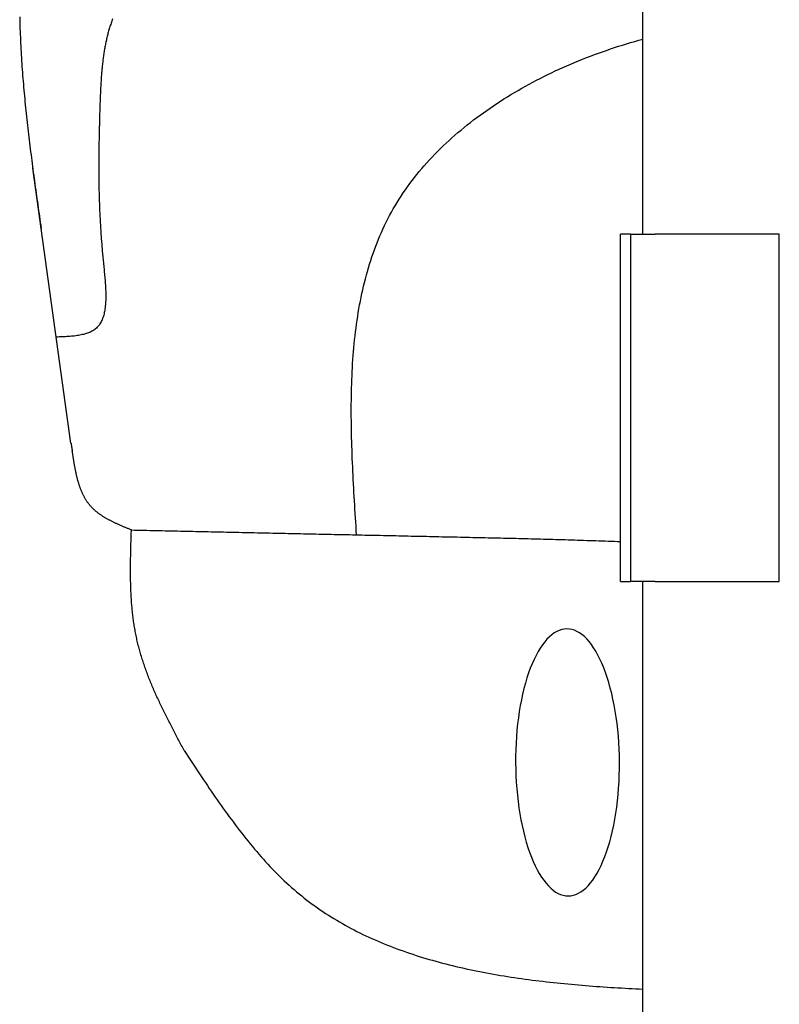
# Model space of a CAD drawing. Extents: x 562 to 7231, y 5767 to 12226.
# Tile 4 of 83: x 1222 to 1528, y 8398 to 8794. Entities that reach past the tile are written whole.
import ezdxf

# ---------------------------------------------------------------- set-up
doc = ezdxf.new("R2010")
doc.units = 0
doc.layers.get('0').update_dxf_attribs({"linetype": 'CONTINUOUS'})
doc.layers.add('CAR', color=10, linetype='CONTINUOUS')

msp = doc.modelspace()

# ---------------------------------------------------------------- linework, layer by layer
for p, q in [((1472.775, 8708.018), (1472.775, 10233.018)), ((1467.775, 8708.018), (1463.775, 8708.018)), ((1463.775, 8568.018), (1463.775, 8708.018)), ((1467.775, 8708.018), (1477.775, 8708.018)), ((1467.775, 8708.018), (1467.775, 8568.018)), ((1527.775, 8708.018), (1477.775, 8708.018)), ((1527.775, 8568.018), (1527.775, 8708.018)), ((1463.775, 8568.018), (1467.775, 8568.018)), ((1477.775, 8568.018), (1467.775, 8568.018)), ((1472.775, 8027.85), (1472.775, 8568.018)), ((1477.775, 8568.018), (1527.775, 8568.018))]:
    msp.add_line(p, q)
at = {"layer": 'CAR'}
msp.add_line((1242.22, 8623.756), (1226.825, 8734.627), dxfattribs=at)
for points in [[(1221.55, 8795.64, 0), (1221.58, 8794.46, 0), (1221.6, 8793.28, 0), (1221.64, 8792.11, 0), (1221.67, 8790.93, 0), (1221.71, 8789.75, 0), (1221.76, 8788.57, 0), (1221.81, 8787.39, 0), (1221.86, 8786.21, 0), (1221.91, 8785.03, 0), (1221.97, 8783.85, 0), (1222.03, 8782.67, 0), (1222.1, 8781.49, 0), (1222.17, 8780.31, 0), (1222.24, 8779.12, 0), (1222.31, 8777.94, 0), (1222.39, 8776.76, 0), (1222.48, 8775.58, 0), (1222.56, 8774.4, 0), (1222.65, 8773.22, 0), (1222.74, 8772.03, 0), (1222.83, 8770.85, 0), (1222.93, 8769.67, 0), (1223.03, 8768.49, 0), (1223.13, 8767.3, 0), (1223.24, 8766.12, 0), (1223.34, 8764.94, 0), (1223.46, 8763.75, 0), (1223.57, 8762.57, 0), (1223.68, 8761.39, 0), (1223.8, 8760.2, 0), (1223.92, 8759.02, 0), (1224.04, 8757.83, 0), (1224.17, 8756.65, 0), (1224.3, 8755.47, 0), (1224.42, 8754.28, 0), (1224.56, 8753.1, 0), (1224.69, 8751.91, 0), (1224.82, 8750.73, 0), (1224.96, 8749.54, 0), (1225.1, 8748.36, 0), (1225.24, 8747.17, 0), (1225.38, 8745.98, 0), (1225.53, 8744.8, 0), (1225.67, 8743.61, 0), (1225.82, 8742.43, 0), (1225.97, 8741.24, 0), (1226.12, 8740.06, 0), (1226.27, 8738.87, 0), (1226.42, 8737.68, 0), (1226.58, 8736.5, 0), (1226.73, 8735.31, 0), (1226.89, 8734.13, 0), (1227.05, 8732.94, 0), (1227.21, 8731.75, 0), (1227.37, 8730.57, 0), (1227.53, 8729.38, 0), (1227.69, 8728.19, 0), (1227.85, 8727.01, 0), (1228.02, 8725.82, 0), (1228.18, 8724.63, 0), (1228.35, 8723.45, 0), (1228.51, 8722.26, 0), (1228.68, 8721.07, 0), (1228.85, 8719.88, 0), (1229.01, 8718.7, 0), (1229.18, 8717.51, 0), (1229.35, 8716.32, 0), (1229.52, 8715.14, 0), (1229.68, 8713.95, 0), (1229.85, 8712.76, 0), (1230.02, 8711.58, 0), (1230.19, 8710.39, 0)], [(1259.02, 8794.82, 0), (1258.85, 8794.38, 0), (1258.69, 8793.94, 0), (1258.53, 8793.5, 0), (1258.38, 8793.06, 0), (1258.23, 8792.62, 0), (1258.08, 8792.17, 0), (1257.94, 8791.73, 0), (1257.8, 8791.28, 0), (1257.67, 8790.84, 0), (1257.53, 8790.39, 0), (1257.4, 8789.94, 0), (1257.28, 8789.48, 0), (1257.15, 8789.03, 0), (1257.04, 8788.58, 0), (1256.92, 8788.12, 0), (1256.81, 8787.67, 0), (1256.7, 8787.21, 0), (1256.59, 8786.75, 0), (1256.48, 8786.29, 0), (1256.38, 8785.83, 0), (1256.29, 8785.37, 0), (1256.19, 8784.91, 0), (1256.1, 8784.44, 0), (1256.01, 8783.98, 0), (1255.92, 8783.51, 0), (1255.84, 8783.04, 0), (1255.75, 8782.58, 0), (1255.67, 8782.11, 0), (1255.6, 8781.64, 0), (1255.52, 8781.17, 0), (1255.45, 8780.69, 0), (1255.38, 8780.22, 0), (1255.31, 8779.75, 0), (1255.25, 8779.28, 0), (1255.18, 8778.8, 0), (1255.12, 8778.32, 0), (1255.06, 8777.85, 0), (1255.01, 8777.37, 0), (1254.95, 8776.89, 0), (1254.9, 8776.41, 0), (1254.85, 8775.94, 0), (1254.8, 8775.46, 0), (1254.75, 8774.97, 0), (1254.7, 8774.49, 0), (1254.66, 8774.01, 0), (1254.61, 8773.53, 0), (1254.57, 8773.05, 0), (1254.53, 8772.56, 0), (1254.5, 8772.08, 0), (1254.46, 8771.59, 0), (1254.42, 8771.11, 0), (1254.39, 8770.62, 0), (1254.36, 8770.13, 0), (1254.33, 8769.65, 0), (1254.3, 8769.16, 0), (1254.27, 8768.67, 0), (1254.24, 8768.19, 0), (1254.21, 8767.7, 0), (1254.19, 8767.21, 0), (1254.16, 8766.72, 0), (1254.14, 8766.23, 0), (1254.11, 8765.74, 0), (1254.09, 8765.25, 0), (1254.07, 8764.76, 0), (1254.05, 8764.27, 0), (1254.03, 8763.78, 0), (1254.01, 8763.29, 0), (1253.99, 8762.79, 0), (1253.97, 8762.3, 0), (1253.95, 8761.81, 0), (1253.93, 8761.32, 0), (1253.92, 8760.83, 0), (1253.9, 8760.34, 0), (1253.88, 8759.84, 0), (1253.86, 8759.35, 0), (1253.85, 8758.86, 0), (1253.83, 8758.37, 0), (1253.81, 8757.87, 0)], [(1357.35, 8586.87, 0), (1357.24, 8588.58, 0), (1357.13, 8590.3, 0), (1357.03, 8592.01, 0), (1356.92, 8593.73, 0), (1356.81, 8595.44, 0), (1356.71, 8597.15, 0), (1356.61, 8598.87, 0), (1356.51, 8600.58, 0), (1356.41, 8602.29, 0), (1356.31, 8604, 0), (1356.21, 8605.71, 0), (1356.12, 8607.42, 0), (1356.03, 8609.12, 0), (1355.95, 8610.83, 0), (1355.87, 8612.53, 0), (1355.79, 8614.23, 0), (1355.71, 8615.93, 0), (1355.64, 8617.63, 0), (1355.58, 8619.33, 0), (1355.52, 8621.02, 0), (1355.46, 8622.71, 0), (1355.41, 8624.4, 0), (1355.37, 8626.09, 0), (1355.33, 8627.77, 0), (1355.29, 8629.45, 0), (1355.27, 8631.13, 0), (1355.25, 8632.8, 0), (1355.23, 8634.47, 0), (1355.23, 8636.14, 0), (1355.23, 8637.81, 0), (1355.23, 8639.47, 0), (1355.25, 8641.13, 0), (1355.27, 8642.78, 0), (1355.3, 8644.43, 0), (1355.34, 8646.08, 0), (1355.39, 8647.72, 0), (1355.45, 8649.36, 0), (1355.52, 8650.99, 0), (1355.6, 8652.62, 0), (1355.68, 8654.25, 0), (1355.78, 8655.87, 0), (1355.89, 8657.48, 0), (1356, 8659.09, 0), (1356.13, 8660.7, 0), (1356.27, 8662.3, 0), (1356.42, 8663.89, 0), (1356.58, 8665.48, 0), (1356.75, 8667.07, 0), (1356.94, 8668.65, 0), (1357.14, 8670.22, 0), (1357.35, 8671.79, 0), (1357.57, 8673.35, 0), (1357.81, 8674.91, 0), (1358.05, 8676.46, 0), (1358.32, 8678, 0), (1358.59, 8679.54, 0), (1358.88, 8681.07, 0), (1359.19, 8682.59, 0), (1359.51, 8684.11, 0), (1359.84, 8685.62, 0), (1360.19, 8687.12, 0), (1360.55, 8688.62, 0), (1360.93, 8690.11, 0), (1361.33, 8691.59, 0), (1361.74, 8693.06, 0), (1362.16, 8694.53, 0), (1362.61, 8695.99, 0), (1363.07, 8697.44, 0), (1363.55, 8698.88, 0), (1364.04, 8700.32, 0), (1364.55, 8701.74, 0), (1365.08, 8703.16, 0), (1365.63, 8704.57, 0), (1366.2, 8705.98, 0), (1366.78, 8707.37, 0), (1367.38, 8708.75, 0), (1368, 8710.13, 0), (1368.65, 8711.5, 0), (1369.31, 8712.86, 0), (1369.99, 8714.21, 0), (1370.69, 8715.55, 0), (1371.41, 8716.88, 0), (1372.15, 8718.2, 0), (1372.91, 8719.51, 0), (1373.69, 8720.81, 0), (1374.5, 8722.1, 0), (1375.32, 8723.38, 0), (1376.17, 8724.65, 0), (1377.03, 8725.92, 0), (1377.92, 8727.17, 0), (1378.83, 8728.41, 0), (1379.75, 8729.64, 0), (1380.7, 8730.86, 0), (1381.66, 8732.07, 0), (1382.64, 8733.27, 0), (1383.64, 8734.46, 0), (1384.66, 8735.64, 0), (1385.7, 8736.81, 0), (1386.76, 8737.97, 0), (1387.83, 8739.12, 0), (1388.92, 8740.26, 0), (1390.03, 8741.39, 0), (1391.15, 8742.51, 0), (1392.29, 8743.61, 0), (1393.45, 8744.71, 0), (1394.62, 8745.79, 0), (1395.81, 8746.87, 0), (1397.01, 8747.93, 0), (1398.23, 8748.98, 0), (1399.47, 8750.02, 0), (1400.72, 8751.05, 0), (1401.98, 8752.07, 0), (1403.26, 8753.08, 0), (1404.55, 8754.08, 0), (1405.85, 8755.06, 0), (1407.17, 8756.04, 0), (1408.5, 8757, 0), (1409.85, 8757.95, 0), (1411.2, 8758.89, 0), (1412.57, 8759.82, 0), (1413.95, 8760.74, 0), (1415.34, 8761.64, 0), (1416.75, 8762.54, 0), (1418.16, 8763.42, 0), (1419.59, 8764.29, 0), (1421.03, 8765.15, 0), (1422.48, 8766, 0), (1423.93, 8766.84, 0), (1425.4, 8767.66, 0), (1426.88, 8768.47, 0), (1428.37, 8769.27, 0), (1429.86, 8770.06, 0), (1431.37, 8770.84, 0), (1432.88, 8771.6, 0), (1434.4, 8772.35, 0), (1435.93, 8773.09, 0), (1437.47, 8773.82, 0), (1439.02, 8774.53, 0), (1440.57, 8775.24, 0), (1442.13, 8775.93, 0), (1443.7, 8776.61, 0), (1445.27, 8777.27, 0), (1446.85, 8777.92, 0), (1448.44, 8778.56, 0), (1450.03, 8779.19, 0), (1451.63, 8779.81, 0), (1453.23, 8780.41, 0), (1454.84, 8781, 0), (1456.45, 8781.58, 0), (1458.06, 8782.14, 0), (1459.69, 8782.69, 0), (1461.31, 8783.23, 0), (1462.94, 8783.76, 0), (1464.57, 8784.27, 0), (1466.21, 8784.77, 0), (1467.84, 8785.25, 0), (1469.49, 8785.73, 0), (1471.13, 8786.19, 0), (1472.77, 8786.63, 0)], [(1253.81, 8757.87, 0), (1253.8, 8757.38, 0), (1253.79, 8756.88, 0), (1253.78, 8756.38, 0), (1253.76, 8755.89, 0), (1253.75, 8755.39, 0), (1253.74, 8754.89, 0), (1253.72, 8754.39, 0), (1253.71, 8753.9, 0), (1253.7, 8753.4, 0), (1253.69, 8752.9, 0), (1253.67, 8752.4, 0), (1253.66, 8751.9, 0), (1253.65, 8751.4, 0), (1253.64, 8750.9, 0), (1253.63, 8750.4, 0), (1253.62, 8749.9, 0), (1253.61, 8749.4, 0), (1253.59, 8748.9, 0), (1253.58, 8748.4, 0), (1253.57, 8747.9, 0), (1253.56, 8747.4, 0), (1253.55, 8746.89, 0), (1253.54, 8746.39, 0), (1253.53, 8745.89, 0), (1253.52, 8745.38, 0), (1253.52, 8744.88, 0), (1253.51, 8744.37, 0), (1253.5, 8743.87, 0), (1253.49, 8743.36, 0), (1253.48, 8742.85, 0), (1253.48, 8742.34, 0), (1253.47, 8741.84, 0), (1253.46, 8741.33, 0), (1253.46, 8740.82, 0), (1253.45, 8740.3, 0), (1253.45, 8739.79, 0), (1253.44, 8739.28, 0), (1253.44, 8738.76, 0), (1253.43, 8738.25, 0), (1253.43, 8737.73, 0), (1253.43, 8737.22, 0), (1253.43, 8736.7, 0), (1253.42, 8736.18, 0), (1253.42, 8735.66, 0), (1253.42, 8735.14, 0), (1253.42, 8734.62, 0), (1253.42, 8734.1, 0), (1253.42, 8733.57, 0), (1253.43, 8733.05, 0), (1253.43, 8732.52, 0), (1253.43, 8731.99, 0), (1253.44, 8731.46, 0), (1253.44, 8730.93, 0), (1253.44, 8730.4, 0), (1253.45, 8729.87, 0), (1253.46, 8729.34, 0), (1253.46, 8728.8, 0), (1253.47, 8728.27, 0), (1253.48, 8727.73, 0), (1253.49, 8727.19, 0), (1253.5, 8726.65, 0), (1253.51, 8726.11, 0), (1253.52, 8725.56, 0), (1253.53, 8725.02, 0), (1253.54, 8724.47, 0), (1253.56, 8723.92, 0), (1253.57, 8723.37, 0), (1253.59, 8722.82, 0), (1253.6, 8722.27, 0), (1253.62, 8721.71, 0), (1253.64, 8721.16, 0), (1253.66, 8720.6, 0), (1253.68, 8720.04, 0), (1253.7, 8719.48, 0), (1253.72, 8718.91, 0), (1253.74, 8718.35, 0), (1253.77, 8717.78, 0), (1253.79, 8717.21, 0), (1253.82, 8716.64, 0), (1253.84, 8716.07, 0), (1253.87, 8715.5, 0), (1253.9, 8714.92, 0), (1253.93, 8714.34, 0), (1253.96, 8713.76, 0), (1253.99, 8713.18, 0), (1254.02, 8712.6, 0), (1254.06, 8712.01, 0), (1254.09, 8711.42, 0), (1254.13, 8710.83, 0), (1254.16, 8710.24, 0), (1254.2, 8709.64, 0), (1254.24, 8709.05, 0), (1254.28, 8708.45, 0), (1254.32, 8707.85, 0), (1254.36, 8707.24, 0), (1254.41, 8706.64, 0), (1254.45, 8706.03, 0), (1254.5, 8705.42, 0), (1254.55, 8704.81, 0), (1254.6, 8704.19, 0), (1254.65, 8703.58, 0), (1254.7, 8702.96, 0), (1254.75, 8702.33, 0), (1254.8, 8701.71, 0), (1254.86, 8701.08, 0), (1254.91, 8700.45, 0), (1254.97, 8699.82, 0), (1255.03, 8699.19, 0), (1255.09, 8698.55, 0), (1255.15, 8697.91, 0), (1255.21, 8697.27, 0), (1255.28, 8696.62, 0), (1255.34, 8695.97, 0), (1255.41, 8695.33, 0), (1255.48, 8694.67, 0), (1255.54, 8694.02, 0), (1255.61, 8693.37, 0), (1255.67, 8692.72, 0), (1255.73, 8692.07, 0), (1255.79, 8691.42, 0), (1255.85, 8690.76, 0), (1255.91, 8690.12, 0), (1255.96, 8689.47, 0), (1256.01, 8688.82, 0), (1256.06, 8688.18, 0), (1256.1, 8687.54, 0), (1256.14, 8686.9, 0), (1256.18, 8686.27, 0), (1256.2, 8685.64, 0), (1256.23, 8685.01, 0), (1256.25, 8684.39, 0), (1256.26, 8683.78, 0), (1256.26, 8683.17, 0), (1256.26, 8682.56, 0), (1256.25, 8681.97, 0), (1256.23, 8681.38, 0), (1256.2, 8680.79, 0), (1256.17, 8680.22, 0), (1256.13, 8679.65, 0), (1256.07, 8679.09, 0), (1256.01, 8678.54, 0), (1255.94, 8677.99, 0), (1255.86, 8677.46, 0), (1255.76, 8676.94, 0), (1255.66, 8676.42, 0), (1255.54, 8675.92, 0), (1255.41, 8675.43, 0), (1255.27, 8674.95, 0), (1255.12, 8674.48, 0), (1254.95, 8674.03, 0), (1254.78, 8673.58, 0), (1254.58, 8673.15, 0), (1254.37, 8672.73, 0), (1254.15, 8672.33, 0), (1253.91, 8671.94, 0), (1253.66, 8671.56, 0), (1253.39, 8671.2, 0), (1253.11, 8670.86, 0), (1252.81, 8670.53, 0), (1252.49, 8670.21, 0), (1252.16, 8669.92, 0), (1251.8, 8669.64, 0), (1251.43, 8669.37, 0), (1251.05, 8669.12, 0), (1250.64, 8668.89, 0), (1250.22, 8668.68, 0), (1249.79, 8668.48, 0), (1249.33, 8668.29, 0), (1248.87, 8668.12, 0), (1248.39, 8667.96, 0), (1247.9, 8667.81, 0), (1247.39, 8667.67, 0), (1246.88, 8667.55, 0), (1246.35, 8667.43, 0), (1245.81, 8667.33, 0), (1245.26, 8667.24, 0), (1244.71, 8667.15, 0), (1244.14, 8667.07, 0), (1243.57, 8667, 0), (1242.99, 8666.94, 0), (1242.4, 8666.88, 0), (1241.8, 8666.83, 0), (1241.2, 8666.79, 0), (1240.6, 8666.75, 0), (1239.99, 8666.71, 0), (1239.38, 8666.68, 0), (1238.76, 8666.65, 0), (1238.14, 8666.63, 0), (1237.52, 8666.6, 0), (1236.9, 8666.58, 0), (1236.28, 8666.55, 0)], [(1242.22, 8623.76, 0), (1242.22, 8623.73, 0), (1242.23, 8623.71, 0), (1242.23, 8623.68, 0), (1242.24, 8623.66, 0), (1242.24, 8623.63, 0), (1242.24, 8623.61, 0), (1242.25, 8623.59, 0), (1242.25, 8623.56, 0), (1242.26, 8623.54, 0), (1242.26, 8623.51, 0), (1242.27, 8623.49, 0), (1242.27, 8623.46, 0), (1242.27, 8623.44, 0), (1242.28, 8623.41, 0), (1242.28, 8623.39, 0), (1242.29, 8623.37, 0), (1242.29, 8623.34, 0), (1242.29, 8623.32, 0), (1242.3, 8623.29, 0), (1242.3, 8623.27, 0), (1242.31, 8623.24, 0), (1242.31, 8623.22, 0), (1242.31, 8623.19, 0), (1242.32, 8623.17, 0), (1242.32, 8623.15, 0), (1242.33, 8623.12, 0), (1242.33, 8623.1, 0), (1242.34, 8623.07, 0), (1242.34, 8623.05, 0), (1242.34, 8623.02, 0), (1242.35, 8623, 0), (1242.35, 8622.97, 0), (1242.36, 8622.95, 0), (1242.36, 8622.93, 0), (1242.36, 8622.9, 0), (1242.37, 8622.88, 0), (1242.37, 8622.85, 0), (1242.38, 8622.83, 0), (1242.38, 8622.8, 0), (1242.39, 8622.78, 0), (1242.39, 8622.76, 0), (1242.39, 8622.73, 0), (1242.4, 8622.71, 0), (1242.4, 8622.68, 0), (1242.41, 8622.66, 0), (1242.41, 8622.63, 0), (1242.41, 8622.61, 0), (1242.42, 8622.58, 0), (1242.42, 8622.56, 0), (1242.43, 8622.54, 0), (1242.43, 8622.51, 0), (1242.43, 8622.49, 0), (1242.44, 8622.46, 0), (1242.44, 8622.44, 0), (1242.45, 8622.41, 0), (1242.45, 8622.39, 0), (1242.46, 8622.36, 0), (1242.46, 8622.34, 0), (1242.46, 8622.32, 0), (1242.47, 8622.29, 0), (1242.47, 8622.27, 0), (1242.48, 8622.24, 0), (1242.48, 8622.22, 0), (1242.48, 8622.19, 0), (1242.49, 8622.17, 0), (1242.49, 8622.14, 0), (1242.5, 8622.12, 0), (1242.5, 8622.1, 0), (1242.51, 8622.07, 0), (1242.51, 8622.05, 0), (1242.51, 8622.02, 0), (1242.52, 8622, 0), (1242.52, 8621.97, 0), (1242.53, 8621.95, 0), (1242.53, 8621.92, 0), (1242.53, 8621.9, 0), (1242.54, 8621.88, 0), (1242.54, 8621.85, 0), (1242.55, 8621.83, 0), (1242.55, 8621.8, 0), (1242.55, 8621.78, 0), (1242.56, 8621.75, 0), (1242.56, 8621.73, 0), (1242.57, 8621.71, 0), (1242.57, 8621.68, 0), (1242.58, 8621.66, 0), (1242.58, 8621.63, 0), (1242.58, 8621.61, 0), (1242.59, 8621.58, 0), (1242.59, 8621.56, 0), (1242.6, 8621.53, 0), (1242.6, 8621.51, 0), (1242.6, 8621.49, 0), (1242.61, 8621.46, 0), (1242.61, 8621.44, 0), (1242.62, 8621.41, 0), (1242.62, 8621.39, 0), (1242.63, 8621.36, 0), (1242.63, 8621.34, 0), (1242.63, 8621.31, 0), (1242.64, 8621.29, 0), (1242.64, 8621.27, 0), (1242.65, 8621.24, 0), (1242.65, 8621.22, 0), (1242.65, 8621.19, 0), (1242.66, 8621.17, 0), (1242.66, 8621.14, 0), (1242.67, 8621.12, 0), (1242.67, 8621.09, 0), (1242.68, 8621.07, 0), (1242.68, 8621.05, 0), (1242.68, 8621.02, 0), (1242.69, 8621, 0), (1242.69, 8620.97, 0), (1242.7, 8620.95, 0), (1242.7, 8620.92, 0), (1242.7, 8620.9, 0), (1242.71, 8620.88, 0), (1242.71, 8620.85, 0), (1242.72, 8620.83, 0), (1242.72, 8620.8, 0), (1242.72, 8620.78, 0), (1242.73, 8620.75, 0), (1242.73, 8620.73, 0), (1242.74, 8620.7, 0), (1242.74, 8620.68, 0), (1242.75, 8620.66, 0)], [(1266.58, 8588.81, 0), (1266.32, 8588.92, 0), (1266.06, 8589.03, 0), (1265.79, 8589.13, 0), (1265.53, 8589.24, 0), (1265.27, 8589.35, 0), (1265.01, 8589.46, 0), (1264.74, 8589.57, 0), (1264.48, 8589.68, 0), (1264.22, 8589.79, 0), (1263.96, 8589.9, 0), (1263.7, 8590.01, 0), (1263.44, 8590.12, 0), (1263.17, 8590.23, 0), (1262.91, 8590.34, 0), (1262.66, 8590.46, 0), (1262.4, 8590.57, 0), (1262.14, 8590.68, 0), (1261.88, 8590.79, 0), (1261.62, 8590.91, 0), (1261.37, 8591.02, 0), (1261.11, 8591.14, 0), (1260.86, 8591.25, 0), (1260.6, 8591.37, 0), (1260.35, 8591.49, 0), (1260.1, 8591.6, 0), (1259.85, 8591.72, 0), (1259.6, 8591.84, 0), (1259.35, 8591.96, 0), (1259.1, 8592.08, 0), (1258.86, 8592.21, 0), (1258.61, 8592.33, 0), (1258.37, 8592.45, 0), (1258.12, 8592.58, 0), (1257.88, 8592.71, 0), (1257.64, 8592.83, 0), (1257.4, 8592.96, 0), (1257.17, 8593.09, 0), (1256.93, 8593.22, 0), (1256.69, 8593.35, 0), (1256.46, 8593.49, 0), (1256.23, 8593.62, 0), (1256, 8593.75, 0), (1255.77, 8593.89, 0), (1255.54, 8594.03, 0), (1255.32, 8594.17, 0), (1255.09, 8594.31, 0), (1254.87, 8594.45, 0), (1254.65, 8594.6, 0), (1254.44, 8594.74, 0), (1254.22, 8594.89, 0), (1254, 8595.04, 0), (1253.79, 8595.19, 0), (1253.58, 8595.34, 0), (1253.37, 8595.49, 0), (1253.17, 8595.65, 0), (1252.96, 8595.8, 0), (1252.76, 8595.96, 0), (1252.56, 8596.12, 0), (1252.37, 8596.28, 0), (1252.17, 8596.45, 0), (1251.98, 8596.61, 0), (1251.79, 8596.78, 0), (1251.6, 8596.95, 0), (1251.41, 8597.12, 0), (1251.23, 8597.29, 0), (1251.05, 8597.47, 0), (1250.87, 8597.65, 0), (1250.7, 8597.83, 0), (1250.52, 8598.01, 0), (1250.35, 8598.19, 0), (1250.19, 8598.38, 0), (1250.02, 8598.57, 0), (1249.86, 8598.76, 0), (1249.7, 8598.95, 0), (1249.54, 8599.14, 0), (1249.39, 8599.34, 0), (1249.24, 8599.54, 0), (1249.09, 8599.74, 0), (1248.94, 8599.95, 0), (1248.8, 8600.15, 0), (1248.66, 8600.36, 0), (1248.52, 8600.57, 0), (1248.38, 8600.78, 0), (1248.25, 8600.99, 0), (1248.12, 8601.21, 0), (1247.99, 8601.42, 0), (1247.86, 8601.64, 0), (1247.74, 8601.86, 0), (1247.61, 8602.09, 0), (1247.49, 8602.31, 0), (1247.38, 8602.54, 0), (1247.26, 8602.77, 0), (1247.15, 8603, 0), (1247.03, 8603.23, 0), (1246.93, 8603.46, 0), (1246.82, 8603.69, 0), (1246.71, 8603.93, 0), (1246.61, 8604.17, 0), (1246.51, 8604.41, 0), (1246.41, 8604.65, 0), (1246.31, 8604.89, 0), (1246.21, 8605.13, 0), (1246.12, 8605.38, 0), (1246.03, 8605.63, 0), (1245.94, 8605.87, 0), (1245.85, 8606.12, 0), (1245.76, 8606.38, 0), (1245.67, 8606.63, 0), (1245.59, 8606.88, 0), (1245.51, 8607.14, 0), (1245.43, 8607.39, 0), (1245.35, 8607.65, 0), (1245.27, 8607.91, 0), (1245.19, 8608.17, 0), (1245.12, 8608.43, 0), (1245.04, 8608.69, 0), (1244.97, 8608.95, 0), (1244.9, 8609.22, 0), (1244.83, 8609.48, 0), (1244.76, 8609.75, 0), (1244.7, 8610.02, 0), (1244.63, 8610.28, 0), (1244.57, 8610.55, 0), (1244.5, 8610.82, 0), (1244.44, 8611.09, 0), (1244.38, 8611.37, 0), (1244.32, 8611.64, 0), (1244.26, 8611.91, 0), (1244.2, 8612.19, 0), (1244.14, 8612.46, 0), (1244.09, 8612.74, 0), (1244.03, 8613.01, 0), (1243.97, 8613.29, 0), (1243.92, 8613.57, 0), (1243.87, 8613.85, 0), (1243.82, 8614.13, 0), (1243.76, 8614.41, 0), (1243.71, 8614.69, 0), (1243.66, 8614.97, 0), (1243.61, 8615.25, 0), (1243.56, 8615.53, 0), (1243.51, 8615.81, 0), (1243.47, 8616.09, 0), (1243.42, 8616.38, 0), (1243.37, 8616.66, 0), (1243.33, 8616.94, 0), (1243.28, 8617.23, 0), (1243.23, 8617.51, 0), (1243.19, 8617.8, 0), (1243.14, 8618.08, 0), (1243.1, 8618.37, 0), (1243.05, 8618.65, 0), (1243.01, 8618.94, 0), (1242.96, 8619.23, 0), (1242.92, 8619.51, 0), (1242.88, 8619.8, 0), (1242.83, 8620.08, 0), (1242.79, 8620.37, 0), (1242.75, 8620.66, 0)], [(1287.83, 8499.97, 0), (1287.55, 8500.49, 0), (1287.27, 8501.02, 0), (1286.99, 8501.54, 0), (1286.71, 8502.07, 0), (1286.43, 8502.59, 0), (1286.15, 8503.12, 0), (1285.87, 8503.65, 0), (1285.59, 8504.17, 0), (1285.31, 8504.7, 0), (1285.04, 8505.22, 0), (1284.76, 8505.75, 0), (1284.48, 8506.28, 0), (1284.21, 8506.8, 0), (1283.93, 8507.33, 0), (1283.65, 8507.86, 0), (1283.38, 8508.38, 0), (1283.11, 8508.91, 0), (1282.83, 8509.44, 0), (1282.56, 8509.96, 0), (1282.29, 8510.49, 0), (1282.02, 8511.02, 0), (1281.75, 8511.55, 0), (1281.48, 8512.07, 0), (1281.21, 8512.6, 0), (1280.95, 8513.13, 0), (1280.68, 8513.66, 0), (1280.42, 8514.19, 0), (1280.15, 8514.72, 0), (1279.89, 8515.25, 0), (1279.63, 8515.78, 0), (1279.37, 8516.31, 0), (1279.12, 8516.84, 0), (1278.86, 8517.37, 0), (1278.6, 8517.9, 0), (1278.35, 8518.43, 0), (1278.1, 8518.97, 0), (1277.85, 8519.5, 0), (1277.6, 8520.03, 0), (1277.35, 8520.56, 0), (1277.11, 8521.1, 0), (1276.87, 8521.63, 0), (1276.62, 8522.16, 0), (1276.38, 8522.7, 0), (1276.15, 8523.23, 0), (1275.91, 8523.77, 0), (1275.68, 8524.31, 0), (1275.44, 8524.84, 0), (1275.22, 8525.38, 0), (1274.99, 8525.92, 0), (1274.76, 8526.45, 0), (1274.54, 8526.99, 0), (1274.32, 8527.53, 0), (1274.1, 8528.07, 0), (1273.88, 8528.61, 0), (1273.67, 8529.15, 0), (1273.46, 8529.69, 0), (1273.25, 8530.23, 0), (1273.04, 8530.78, 0), (1272.84, 8531.32, 0), (1272.64, 8531.86, 0), (1272.44, 8532.41, 0), (1272.24, 8532.95, 0), (1272.05, 8533.5, 0), (1271.86, 8534.04, 0), (1271.67, 8534.59, 0), (1271.49, 8535.14, 0), (1271.31, 8535.68, 0), (1271.13, 8536.23, 0), (1270.95, 8536.78, 0), (1270.78, 8537.33, 0), (1270.61, 8537.88, 0), (1270.45, 8538.43, 0), (1270.28, 8538.99, 0), (1270.12, 8539.54, 0), (1269.97, 8540.09, 0), (1269.81, 8540.65, 0), (1269.66, 8541.2, 0), (1269.52, 8541.76, 0), (1269.37, 8542.31, 0), (1269.23, 8542.87, 0), (1269.1, 8543.43, 0), (1268.97, 8543.99, 0), (1268.84, 8544.55, 0), (1268.71, 8545.11, 0), (1268.59, 8545.67, 0), (1268.47, 8546.23, 0), (1268.36, 8546.8, 0), (1268.25, 8547.36, 0), (1268.14, 8547.93, 0), (1268.04, 8548.49, 0), (1267.94, 8549.06, 0), (1267.85, 8549.63, 0), (1267.75, 8550.19, 0), (1267.66, 8550.76, 0), (1267.58, 8551.33, 0), (1267.49, 8551.9, 0), (1267.41, 8552.47, 0), (1267.34, 8553.04, 0), (1267.26, 8553.62, 0), (1267.19, 8554.19, 0), (1267.13, 8554.76, 0), (1267.06, 8555.34, 0), (1267, 8555.91, 0), (1266.94, 8556.49, 0), (1266.89, 8557.07, 0), (1266.83, 8557.64, 0), (1266.78, 8558.22, 0), (1266.73, 8558.8, 0), (1266.69, 8559.38, 0), (1266.65, 8559.96, 0), (1266.61, 8560.54, 0), (1266.57, 8561.12, 0), (1266.53, 8561.7, 0), (1266.5, 8562.28, 0), (1266.47, 8562.86, 0), (1266.44, 8563.44, 0), (1266.41, 8564.03, 0), (1266.39, 8564.61, 0), (1266.36, 8565.19, 0), (1266.34, 8565.78, 0), (1266.33, 8566.36, 0), (1266.31, 8566.95, 0), (1266.29, 8567.54, 0), (1266.28, 8568.12, 0), (1266.27, 8568.71, 0), (1266.26, 8569.3, 0), (1266.25, 8569.88, 0), (1266.25, 8570.47, 0), (1266.24, 8571.06, 0), (1266.24, 8571.65, 0), (1266.24, 8572.24, 0), (1266.24, 8572.82, 0), (1266.24, 8573.41, 0), (1266.24, 8574, 0), (1266.25, 8574.59, 0), (1266.25, 8575.18, 0), (1266.26, 8575.77, 0), (1266.26, 8576.37, 0), (1266.27, 8576.96, 0), (1266.28, 8577.55, 0), (1266.29, 8578.14, 0), (1266.3, 8578.73, 0), (1266.32, 8579.32, 0), (1266.33, 8579.91, 0), (1266.34, 8580.51, 0), (1266.36, 8581.1, 0), (1266.37, 8581.69, 0), (1266.39, 8582.28, 0), (1266.4, 8582.88, 0), (1266.42, 8583.47, 0), (1266.44, 8584.06, 0), (1266.45, 8584.66, 0), (1266.47, 8585.25, 0), (1266.49, 8585.84, 0), (1266.51, 8586.44, 0), (1266.53, 8587.03, 0), (1266.55, 8587.62, 0), (1266.57, 8588.22, 0), (1266.58, 8588.81, 0)], [(1266.58, 8588.81, 0), (1267.82, 8588.78, 0), (1269.06, 8588.76, 0), (1270.3, 8588.73, 0), (1271.54, 8588.7, 0), (1272.78, 8588.68, 0), (1274.01, 8588.65, 0), (1275.25, 8588.62, 0), (1276.49, 8588.6, 0), (1277.73, 8588.57, 0), (1278.97, 8588.54, 0), (1280.21, 8588.52, 0), (1281.44, 8588.49, 0), (1282.68, 8588.47, 0), (1283.92, 8588.44, 0), (1285.16, 8588.41, 0), (1286.4, 8588.39, 0), (1287.64, 8588.36, 0), (1288.87, 8588.33, 0), (1290.11, 8588.31, 0), (1291.35, 8588.28, 0), (1292.59, 8588.25, 0), (1293.83, 8588.23, 0), (1295.07, 8588.2, 0), (1296.3, 8588.17, 0), (1297.54, 8588.15, 0), (1298.78, 8588.12, 0), (1300.02, 8588.09, 0), (1301.26, 8588.07, 0), (1302.5, 8588.04, 0), (1303.73, 8588.02, 0), (1304.97, 8587.99, 0), (1306.21, 8587.96, 0), (1307.45, 8587.94, 0), (1308.69, 8587.91, 0), (1309.93, 8587.88, 0), (1311.17, 8587.86, 0), (1312.4, 8587.83, 0), (1313.64, 8587.8, 0), (1314.88, 8587.78, 0), (1316.12, 8587.75, 0), (1317.36, 8587.72, 0), (1318.6, 8587.7, 0), (1319.84, 8587.67, 0), (1321.08, 8587.64, 0), (1322.31, 8587.62, 0), (1323.55, 8587.59, 0), (1324.79, 8587.56, 0), (1326.03, 8587.54, 0), (1327.27, 8587.51, 0), (1328.51, 8587.49, 0), (1329.75, 8587.46, 0), (1330.99, 8587.43, 0), (1332.23, 8587.41, 0), (1333.47, 8587.38, 0), (1334.7, 8587.35, 0), (1335.94, 8587.33, 0), (1337.18, 8587.3, 0), (1338.42, 8587.27, 0), (1339.66, 8587.25, 0), (1340.9, 8587.22, 0), (1342.14, 8587.19, 0), (1343.38, 8587.17, 0), (1344.62, 8587.14, 0), (1345.86, 8587.11, 0), (1347.1, 8587.09, 0), (1348.34, 8587.06, 0), (1349.58, 8587.03, 0), (1350.82, 8587.01, 0), (1352.06, 8586.98, 0), (1353.3, 8586.95, 0), (1354.54, 8586.93, 0), (1355.78, 8586.9, 0), (1357.02, 8586.87, 0), (1358.25, 8586.85, 0), (1359.49, 8586.82, 0), (1360.73, 8586.79, 0), (1361.97, 8586.77, 0), (1363.21, 8586.74, 0), (1364.45, 8586.71, 0), (1365.69, 8586.69, 0), (1366.93, 8586.66, 0), (1368.18, 8586.63, 0), (1369.42, 8586.61, 0), (1370.66, 8586.58, 0), (1371.9, 8586.55, 0), (1373.14, 8586.53, 0), (1374.38, 8586.5, 0), (1375.62, 8586.47, 0), (1376.86, 8586.45, 0), (1378.1, 8586.42, 0), (1379.34, 8586.39, 0), (1380.58, 8586.37, 0), (1381.82, 8586.34, 0), (1383.06, 8586.31, 0), (1384.3, 8586.28, 0), (1385.54, 8586.26, 0), (1386.78, 8586.23, 0), (1388.03, 8586.2, 0), (1389.27, 8586.18, 0), (1390.51, 8586.15, 0), (1391.75, 8586.12, 0), (1392.99, 8586.1, 0), (1394.23, 8586.07, 0), (1395.47, 8586.04, 0), (1396.71, 8586.02, 0), (1397.96, 8585.99, 0), (1399.2, 8585.96, 0), (1400.44, 8585.93, 0), (1401.68, 8585.91, 0), (1402.92, 8585.88, 0), (1404.16, 8585.85, 0), (1405.41, 8585.83, 0), (1406.65, 8585.8, 0), (1407.89, 8585.77, 0), (1409.13, 8585.74, 0), (1410.37, 8585.71, 0), (1411.62, 8585.69, 0), (1412.86, 8585.66, 0), (1414.1, 8585.63, 0), (1415.34, 8585.6, 0), (1416.58, 8585.57, 0), (1417.83, 8585.54, 0), (1419.07, 8585.51, 0), (1420.31, 8585.48, 0), (1421.55, 8585.45, 0), (1422.79, 8585.42, 0), (1424.04, 8585.39, 0), (1425.28, 8585.36, 0), (1426.52, 8585.33, 0), (1427.76, 8585.29, 0), (1429, 8585.26, 0), (1430.25, 8585.23, 0), (1431.49, 8585.2, 0), (1432.73, 8585.16, 0), (1433.97, 8585.13, 0), (1435.21, 8585.09, 0), (1436.46, 8585.06, 0), (1437.7, 8585.02, 0), (1438.94, 8584.99, 0), (1440.18, 8584.95, 0), (1441.43, 8584.92, 0), (1442.67, 8584.88, 0), (1443.91, 8584.84, 0), (1445.15, 8584.8, 0), (1446.39, 8584.76, 0), (1447.63, 8584.72, 0), (1448.88, 8584.68, 0), (1450.12, 8584.64, 0), (1451.36, 8584.6, 0), (1452.6, 8584.56, 0), (1453.84, 8584.52, 0), (1455.08, 8584.48, 0), (1456.33, 8584.43, 0), (1457.57, 8584.39, 0), (1458.81, 8584.34, 0), (1460.05, 8584.3, 0), (1461.29, 8584.25, 0), (1462.53, 8584.2, 0), (1463.77, 8584.16, 0)], [(1442.71, 8441.31, 0), (1443.74, 8441.38, 0), (1444.76, 8441.58, 0), (1445.78, 8441.91, 0), (1446.79, 8442.37, 0), (1447.79, 8442.95, 0), (1448.77, 8443.66, 0), (1449.74, 8444.49, 0), (1450.7, 8445.45, 0), (1451.63, 8446.53, 0), (1452.54, 8447.72, 0), (1453.43, 8449.03, 0), (1454.29, 8450.44, 0), (1455.12, 8451.97, 0), (1455.92, 8453.6, 0), (1456.69, 8455.33, 0), (1457.42, 8457.15, 0), (1458.12, 8459.07, 0), (1458.78, 8461.08, 0), (1459.4, 8463.16, 0), (1459.98, 8465.32, 0), (1460.52, 8467.56, 0), (1461.01, 8469.86, 0), (1461.46, 8472.22, 0), (1461.87, 8474.64, 0), (1462.22, 8477.11, 0), (1462.53, 8479.62, 0), (1462.79, 8482.16, 0), (1463, 8484.74, 0), (1463.16, 8487.34, 0), (1463.27, 8489.97, 0), (1463.34, 8492.6, 0), (1463.35, 8495.24, 0), (1463.31, 8497.88, 0), (1463.22, 8500.52, 0), (1463.08, 8503.14, 0), (1462.89, 8505.74, 0), (1462.65, 8508.32, 0), (1462.36, 8510.86, 0), (1462.02, 8513.37, 0), (1461.64, 8515.83, 0), (1461.21, 8518.24, 0), (1460.73, 8520.6, 0), (1460.21, 8522.89, 0), (1459.65, 8525.12, 0), (1459.05, 8527.28, 0), (1458.4, 8529.36, 0), (1457.72, 8531.35, 0), (1457, 8533.26, 0), (1456.25, 8535.08, 0), (1455.46, 8536.8, 0), (1454.64, 8538.42, 0), (1453.79, 8539.94, 0), (1452.92, 8541.35, 0), (1452.02, 8542.64, 0), (1451.09, 8543.83, 0), (1450.15, 8544.89, 0), (1449.18, 8545.84, 0), (1448.2, 8546.66, 0), (1447.21, 8547.36, 0), (1446.2, 8547.93, 0), (1445.19, 8548.38, 0), (1444.17, 8548.69, 0), (1443.14, 8548.88, 0), (1442.11, 8548.94, 0), (1441.08, 8548.87, 0), (1440.06, 8548.67, 0), (1439.04, 8548.34, 0), (1438.03, 8547.89, 0), (1437.03, 8547.3, 0), (1436.05, 8546.59, 0), (1435.08, 8545.76, 0), (1434.12, 8544.8, 0), (1433.19, 8543.73, 0), (1432.28, 8542.53, 0), (1431.39, 8541.23, 0), (1430.53, 8539.81, 0), (1429.7, 8538.28, 0), (1428.9, 8536.65, 0), (1428.13, 8534.92, 0), (1427.4, 8533.1, 0), (1426.7, 8531.18, 0), (1426.04, 8529.18, 0), (1425.42, 8527.09, 0), (1424.84, 8524.93, 0), (1424.3, 8522.69, 0), (1423.81, 8520.39, 0), (1423.36, 8518.03, 0), (1422.95, 8515.61, 0), (1422.6, 8513.15, 0), (1422.29, 8510.64, 0), (1422.03, 8508.09, 0), (1421.82, 8505.51, 0), (1421.66, 8502.91, 0), (1421.55, 8500.29, 0), (1421.48, 8497.65, 0), (1421.47, 8495.01, 0), (1421.51, 8492.37, 0), (1421.6, 8489.74, 0), (1421.74, 8487.12, 0), (1421.93, 8484.51, 0), (1422.17, 8481.94, 0), (1422.46, 8479.39, 0), (1422.8, 8476.89, 0), (1423.18, 8474.42, 0), (1423.61, 8472.01, 0), (1424.09, 8469.66, 0), (1424.61, 8467.36, 0), (1425.17, 8465.13, 0), (1425.77, 8462.97, 0), (1426.42, 8460.9, 0), (1427.1, 8458.9, 0), (1427.82, 8456.99, 0), (1428.57, 8455.17, 0), (1429.36, 8453.45, 0), (1430.18, 8451.83, 0), (1431.03, 8450.32, 0), (1431.9, 8448.91, 0), (1432.8, 8447.61, 0), (1433.73, 8446.43, 0), (1434.67, 8445.36, 0), (1435.64, 8444.42, 0), (1436.62, 8443.59, 0), (1437.61, 8442.89, 0), (1438.62, 8442.32, 0), (1439.63, 8441.88, 0), (1440.65, 8441.56, 0), (1441.68, 8441.37, 0), (1442.71, 8441.31, 0)], [(1287.83, 8499.97, 0), (1288.6, 8498.78, 0), (1289.38, 8497.6, 0), (1290.16, 8496.42, 0), (1290.94, 8495.23, 0), (1291.72, 8494.05, 0), (1292.5, 8492.87, 0), (1293.28, 8491.69, 0), (1294.06, 8490.52, 0), (1294.84, 8489.34, 0), (1295.63, 8488.17, 0), (1296.42, 8487, 0), (1297.2, 8485.83, 0), (1297.99, 8484.66, 0), (1298.79, 8483.5, 0), (1299.58, 8482.34, 0), (1300.38, 8481.18, 0), (1301.18, 8480.03, 0), (1301.98, 8478.88, 0), (1302.79, 8477.74, 0), (1303.6, 8476.6, 0), (1304.41, 8475.47, 0), (1305.23, 8474.34, 0), (1306.05, 8473.21, 0), (1306.87, 8472.09, 0), (1307.7, 8470.98, 0), (1308.53, 8469.87, 0), (1309.37, 8468.77, 0), (1310.21, 8467.67, 0), (1311.05, 8466.58, 0), (1311.9, 8465.5, 0), (1312.76, 8464.42, 0), (1313.62, 8463.35, 0), (1314.48, 8462.29, 0), (1315.36, 8461.24, 0), (1316.23, 8460.19, 0), (1317.12, 8459.16, 0), (1318.01, 8458.13, 0), (1318.9, 8457.11, 0), (1319.8, 8456.09, 0), (1320.71, 8455.09, 0), (1321.63, 8454.1, 0), (1322.55, 8453.11, 0), (1323.48, 8452.14, 0), (1324.41, 8451.18, 0), (1325.36, 8450.22, 0), (1326.31, 8449.28, 0), (1327.26, 8448.35, 0), (1328.23, 8447.42, 0), (1329.21, 8446.51, 0), (1330.19, 8445.61, 0), (1331.18, 8444.73, 0), (1332.18, 8443.85, 0), (1333.19, 8442.99, 0), (1334.21, 8442.13, 0), (1335.23, 8441.3, 0), (1336.27, 8440.47, 0), (1337.31, 8439.65, 0), (1338.36, 8438.85, 0), (1339.43, 8438.06, 0), (1340.5, 8437.29, 0), (1341.58, 8436.52, 0), (1342.66, 8435.77, 0), (1343.76, 8435.03, 0), (1344.86, 8434.3, 0), (1345.98, 8433.58, 0), (1347.1, 8432.87, 0), (1348.22, 8432.18, 0), (1349.36, 8431.49, 0), (1350.5, 8430.82, 0), (1351.66, 8430.16, 0), (1352.81, 8429.51, 0), (1353.98, 8428.87, 0), (1355.15, 8428.24, 0), (1356.34, 8427.62, 0), (1357.52, 8427.01, 0), (1358.72, 8426.42, 0), (1359.92, 8425.83, 0), (1361.13, 8425.26, 0), (1362.35, 8424.69, 0), (1363.57, 8424.13, 0), (1364.8, 8423.59, 0), (1366.03, 8423.05, 0), (1367.28, 8422.53, 0), (1368.52, 8422.01, 0), (1369.78, 8421.51, 0), (1371.04, 8421.01, 0), (1372.31, 8420.52, 0), (1373.58, 8420.04, 0), (1374.86, 8419.57, 0), (1376.14, 8419.12, 0), (1377.43, 8418.66, 0), (1378.73, 8418.22, 0), (1380.03, 8417.79, 0), (1381.33, 8417.37, 0), (1382.64, 8416.95, 0), (1383.96, 8416.54, 0), (1385.28, 8416.15, 0), (1386.6, 8415.76, 0), (1387.93, 8415.37, 0), (1389.27, 8415, 0), (1390.61, 8414.63, 0), (1391.95, 8414.28, 0), (1393.3, 8413.93, 0), (1394.65, 8413.58, 0), (1396.01, 8413.25, 0), (1397.37, 8412.92, 0), (1398.74, 8412.6, 0), (1400.11, 8412.29, 0), (1401.48, 8411.99, 0), (1402.86, 8411.69, 0), (1404.24, 8411.4, 0), (1405.62, 8411.11, 0), (1407.01, 8410.84, 0), (1408.4, 8410.57, 0), (1409.79, 8410.3, 0), (1411.19, 8410.04, 0), (1412.59, 8409.79, 0), (1413.99, 8409.55, 0), (1415.4, 8409.31, 0), (1416.8, 8409.08, 0), (1418.21, 8408.85, 0), (1419.63, 8408.63, 0), (1421.04, 8408.42, 0), (1422.46, 8408.21, 0), (1423.88, 8408.01, 0), (1425.3, 8407.81, 0), (1426.73, 8407.62, 0), (1428.15, 8407.43, 0), (1429.58, 8407.25, 0), (1431.01, 8407.07, 0), (1432.44, 8406.9, 0), (1433.88, 8406.74, 0), (1435.31, 8406.58, 0), (1436.75, 8406.42, 0), (1438.18, 8406.27, 0), (1439.62, 8406.12, 0), (1441.06, 8405.98, 0), (1442.5, 8405.84, 0), (1443.94, 8405.7, 0), (1445.38, 8405.57, 0), (1446.82, 8405.45, 0), (1448.27, 8405.32, 0), (1449.71, 8405.21, 0), (1451.15, 8405.09, 0), (1452.6, 8404.98, 0), (1454.04, 8404.87, 0), (1455.48, 8404.77, 0), (1456.93, 8404.67, 0), (1458.37, 8404.57, 0), (1459.81, 8404.47, 0), (1461.26, 8404.38, 0), (1462.7, 8404.29, 0), (1464.14, 8404.21, 0), (1465.58, 8404.13, 0), (1467.02, 8404.05, 0), (1468.46, 8403.97, 0), (1469.9, 8403.89, 0), (1471.34, 8403.82, 0), (1472.77, 8403.75, 0)]]:
    msp.add_polyline3d(points, dxfattribs=at)

doc.saveas('drawing.dxf')
